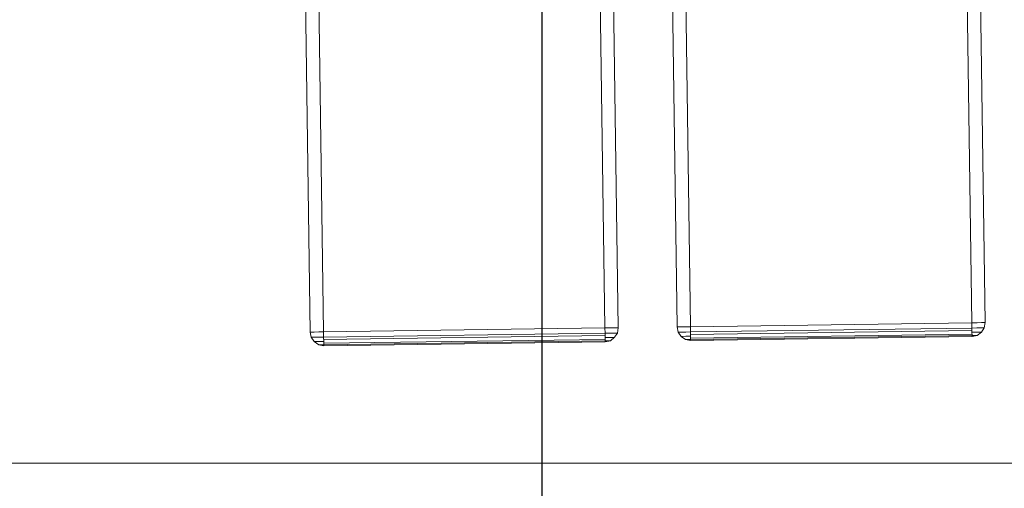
# Model space of a CAD drawing. Extents: x 147111805 to 147230536, y 410950310 to 411028142.
# Tile 106 of 256: x 147169906 to 147170344, y 410975803 to 410976011. Entities that reach past the tile are written whole.
import ezdxf

# ---------------------------------------------------------------- set-up
doc = ezdxf.new("R2010")
doc.units = 0
doc.header["$LTSCALE"] = 100
doc.layers.add('T--A9041--_VERHARDINGEN_Tegels', color=9, linetype='Continuous', transparency=0.3)
doc.layers.add('T--L9071--_TERREINMEUBILAIR_Stoelen', color=1, linetype='Continuous')

# ---------------------------------------------------------------- blocks, each defined once
blk = doc.blocks.new('Picknicktafel 180x160cm')
at = {"layer": 'T--L9071--_TERREINMEUBILAIR_Stoelen', "lineweight": 0}
for p, q in [((3.79969508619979, 293.8430866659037), (1.899847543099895, 292.5765216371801)), ((1.899847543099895, 292.5765216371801), (3.79969508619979, 293.8430866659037)), ((6.121730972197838, 294.2652750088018), (3.79969508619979, 293.8430866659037)), ((3.79969508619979, 293.8430866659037), (6.121730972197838, 294.2652750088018)), ((3.79969508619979, 293.4208983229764), (3.79969508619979, 293.8430866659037)), ((3.79969508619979, 293.8430866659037), (3.79969508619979, 293.4208983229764)), ((3.79969508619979, 292.1543332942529), (3.79969508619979, 293.4208983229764)), ((3.79969508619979, 293.4208983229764), (3.79969508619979, 292.1543332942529)), ((6.121730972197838, 293.8430866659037), (6.121730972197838, 294.2652750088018)), ((1794.089363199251, 294.2652750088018), (6.121730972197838, 294.2652750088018)), ((6.121730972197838, 294.2652750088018), (6.121730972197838, 293.8430866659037)), ((6.121730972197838, 294.2652750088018), (1794.089363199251, 294.2652750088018)), ((1794.089363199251, 294.2652750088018), (6.121730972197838, 294.2652750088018)), ((1794.089363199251, 294.2652750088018), (6.121730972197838, 294.2652750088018)), ((6.121730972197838, 292.5765216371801), (6.121730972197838, 293.8430866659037)), ((6.121730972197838, 293.8430866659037), (6.121730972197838, 292.5765216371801)), ((0.4221883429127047, 290.465579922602), (0, 288.3546382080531)), ((0, 288.3546382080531), (0.4221883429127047, 290.465579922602)), ((1.899847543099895, 292.5765216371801), (0.4221883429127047, 290.465579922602)), ((0.4221883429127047, 290.465579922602), (1.899847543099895, 292.5765216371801)), ((0.4221883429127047, 290.254485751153), (0.4221883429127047, 290.465579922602)), ((0.4221883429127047, 290.465579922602), (0.4221883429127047, 290.254485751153)), ((0.4221883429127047, 289.4101090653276), (0.4221883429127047, 290.254485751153)), ((0.4221883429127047, 290.254485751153), (0.4221883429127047, 289.4101090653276)), ((0.4221883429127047, 288.3546382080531), (0.4221883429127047, 289.4101090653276)), ((0.4221883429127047, 289.4101090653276), (0.4221883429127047, 288.3546382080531)), ((1.899847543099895, 291.9432391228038), (1.899847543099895, 292.5765216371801)), ((1.899847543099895, 292.5765216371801), (1.899847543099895, 291.9432391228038)), ((1.899847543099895, 290.465579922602), (1.899847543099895, 291.9432391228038)), ((1.899847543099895, 291.9432391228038), (1.899847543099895, 290.465579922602)), ((1.899847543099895, 288.3546382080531), (1.899847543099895, 290.465579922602)), ((1.899847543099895, 290.465579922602), (1.899847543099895, 288.3546382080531)), ((3.79969508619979, 290.465579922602), (3.79969508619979, 292.1543332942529)), ((3.79969508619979, 292.1543332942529), (3.79969508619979, 290.465579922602)), ((3.79969508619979, 288.3546382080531), (3.79969508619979, 290.465579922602)), ((3.79969508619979, 290.465579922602), (3.79969508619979, 288.3546382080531)), ((6.121730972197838, 290.465579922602), (6.121730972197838, 292.5765216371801)), ((6.121730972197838, 292.5765216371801), (6.121730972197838, 290.465579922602)), ((6.121730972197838, 288.3546382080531), (6.121730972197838, 290.465579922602)), ((6.121730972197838, 290.465579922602), (6.121730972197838, 288.3546382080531)), ((0, 288.3546382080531), (0.4221883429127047, 288.3546382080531)), ((0.4221883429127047, 288.3546382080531), (0, 288.3546382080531)), ((0, 163.1757945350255), (0, 288.3546382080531)), ((0, 288.3546382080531), (0, 163.1757945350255)), ((0, 163.1757945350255), (0, 288.3546382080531)), ((0.4221883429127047, 288.3546382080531), (1.899847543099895, 288.3546382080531)), ((1.899847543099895, 288.3546382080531), (0.4221883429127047, 288.3546382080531)), ((0.4221883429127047, 288.3546382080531), (0.4221883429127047, 163.1757945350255)), ((1.055470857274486, 163.1757945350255), (1.055470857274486, 288.3546382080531)), ((1.899847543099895, 288.3546382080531), (3.79969508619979, 288.3546382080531)), ((3.79969508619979, 288.3546382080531), (1.899847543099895, 288.3546382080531)), ((2.744224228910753, 288.3546382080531), (2.744224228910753, 163.1757945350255)), ((3.79969508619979, 288.3546382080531), (6.121730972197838, 288.3546382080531)), ((6.121730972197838, 288.3546382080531), (3.79969508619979, 288.3546382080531)), ((3.79969508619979, 163.1757945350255), (3.79969508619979, 288.3546382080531)), ((6.121730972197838, 288.3546382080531), (1794.089363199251, 288.3546382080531)), ((6.121730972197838, 163.1757945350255), (6.121730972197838, 288.3546382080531)), ((6.121730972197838, 288.3546382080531), (6.121730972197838, 163.1757945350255)), ((1794.089363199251, 288.3546382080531), (6.121730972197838, 288.3546382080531)), ((1794.089363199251, 288.3546382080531), (6.121730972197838, 288.3546382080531)), ((1794.089363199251, 288.3546382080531), (6.121730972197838, 288.3546382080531)), ((0.4221883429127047, 163.1757945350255), (0, 163.1757945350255)), ((0, 163.1757945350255), (0.4221883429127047, 163.1757945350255)), ((0.4221883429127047, 160.8537586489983), (0, 163.1757945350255)), ((0, 163.1757945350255), (0.4221883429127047, 160.8537586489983)), ((0, 163.1757945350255), (0, 163.1757945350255)), ((1.899847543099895, 163.1757945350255), (0.4221883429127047, 163.1757945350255)), ((0.4221883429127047, 163.1757945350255), (1.899847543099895, 163.1757945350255)), ((0.4221883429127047, 162.120323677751), (0.4221883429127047, 163.1757945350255)), ((0.4221883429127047, 163.1757945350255), (0.4221883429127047, 162.120323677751)), ((0.4221883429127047, 161.2759469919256), (0.4221883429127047, 162.120323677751)), ((0.4221883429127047, 162.120323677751), (0.4221883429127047, 161.2759469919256)), ((3.79969508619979, 163.1757945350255), (1.899847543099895, 163.1757945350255)), ((1.899847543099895, 163.1757945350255), (3.79969508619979, 163.1757945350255)), ((1.899847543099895, 161.0648528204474), (1.899847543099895, 163.1757945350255)), ((1.899847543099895, 163.1757945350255), (1.899847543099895, 161.0648528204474)), ((6.121730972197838, 163.1757945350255), (3.79969508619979, 163.1757945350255)), ((3.79969508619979, 163.1757945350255), (6.121730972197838, 163.1757945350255)), ((3.79969508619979, 161.0648528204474), (3.79969508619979, 163.1757945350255)), ((3.79969508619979, 163.1757945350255), (3.79969508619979, 161.0648528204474)), ((1794.089363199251, 163.1757945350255), (6.121730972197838, 163.1757945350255)), ((6.121730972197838, 160.8537586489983), (6.121730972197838, 163.1757945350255)), ((6.121730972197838, 163.1757945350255), (6.121730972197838, 160.8537586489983)), ((6.121730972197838, 163.1757945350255), (1794.089363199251, 163.1757945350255)), ((1794.089363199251, 163.1757945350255), (6.121730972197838, 163.1757945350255)), ((1794.089363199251, 163.1757945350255), (6.121730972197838, 163.1757945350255)), ((0.4221883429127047, 160.8537586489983), (0.4221883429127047, 161.2759469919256)), ((0.4221883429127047, 161.2759469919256), (0.4221883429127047, 160.8537586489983)), ((1.899847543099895, 158.9539111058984), (0.4221883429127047, 160.8537586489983)), ((0.4221883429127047, 160.8537586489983), (1.899847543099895, 158.9539111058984)), ((1.899847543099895, 159.5871936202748), (1.899847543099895, 161.0648528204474)), ((1.899847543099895, 161.0648528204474), (1.899847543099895, 159.5871936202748)), ((1.899847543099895, 158.9539111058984), (1.899847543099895, 159.5871936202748)), ((1.899847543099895, 159.5871936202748), (1.899847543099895, 158.9539111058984)), ((3.79969508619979, 157.6873460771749), (1.899847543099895, 158.9539111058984)), ((1.899847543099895, 158.9539111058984), (3.79969508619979, 157.6873460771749)), ((3.79969508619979, 159.1650052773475), (3.79969508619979, 161.0648528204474)), ((3.79969508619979, 161.0648528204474), (3.79969508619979, 159.1650052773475)), ((3.79969508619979, 158.109534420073), (3.79969508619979, 159.1650052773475)), ((3.79969508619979, 159.1650052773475), (3.79969508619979, 158.109534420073)), ((3.79969508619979, 157.6873460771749), (3.79969508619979, 158.109534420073)), ((3.79969508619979, 158.109534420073), (3.79969508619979, 157.6873460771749)), ((6.121730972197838, 157.2651577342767), (3.79969508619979, 157.6873460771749)), ((3.79969508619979, 157.6873460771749), (6.121730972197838, 157.2651577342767)), ((6.121730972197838, 158.9539111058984), (6.121730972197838, 160.8537586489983)), ((6.121730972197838, 160.8537586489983), (6.121730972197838, 158.9539111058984)), ((6.121730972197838, 157.6873460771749), (6.121730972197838, 158.9539111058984)), ((6.121730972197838, 158.9539111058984), (6.121730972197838, 157.6873460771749)), ((6.121730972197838, 157.2651577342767), (6.121730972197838, 157.6873460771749)), ((6.121730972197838, 157.6873460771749), (6.121730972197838, 157.2651577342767)), ((6.121730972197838, 157.2651577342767), (1794.089363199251, 157.2651577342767)), ((1794.089363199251, 157.2651577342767), (6.121730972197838, 157.2651577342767)), ((1794.089363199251, 157.2651577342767), (6.121730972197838, 157.2651577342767)), ((1794.089363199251, 157.2651577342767), (6.121730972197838, 157.2651577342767)), ((0.4221883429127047, 127.5008795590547), (0, 125.1788436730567)), ((0, 125.1788436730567), (0.4221883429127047, 127.5008795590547)), ((1.899847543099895, 129.4007271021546), (0.4221883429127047, 127.5008795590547)), ((0.4221883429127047, 127.5008795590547), (1.899847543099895, 129.4007271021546)), ((0.4221883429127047, 127.0786912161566), (0.4221883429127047, 127.5008795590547)), ((0.4221883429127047, 127.5008795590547), (0.4221883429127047, 127.0786912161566)), ((0.4221883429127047, 126.2343145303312), (0.4221883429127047, 127.0786912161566)), ((0.4221883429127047, 127.0786912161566), (0.4221883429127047, 126.2343145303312)), ((3.79969508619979, 130.6672921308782), (1.899847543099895, 129.4007271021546)), ((1.899847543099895, 129.4007271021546), (3.79969508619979, 130.6672921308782)), ((1.899847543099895, 128.7674445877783), (1.899847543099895, 129.4007271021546)), ((1.899847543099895, 129.4007271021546), (1.899847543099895, 128.7674445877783)), ((1.899847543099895, 127.2897853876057), (1.899847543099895, 128.7674445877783)), ((1.899847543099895, 128.7674445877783), (1.899847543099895, 127.2897853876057)), ((1.899847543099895, 125.1788436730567), (1.899847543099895, 127.2897853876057)), ((1.899847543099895, 127.2897853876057), (1.899847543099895, 125.1788436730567)), ((6.121730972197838, 131.0894804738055), (3.79969508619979, 130.6672921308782)), ((3.79969508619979, 130.6672921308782), (6.121730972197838, 131.0894804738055)), ((3.79969508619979, 130.24510378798), (3.79969508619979, 130.6672921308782)), ((3.79969508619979, 130.6672921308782), (3.79969508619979, 130.24510378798)), ((3.79969508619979, 128.9785387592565), (3.79969508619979, 130.24510378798)), ((3.79969508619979, 130.24510378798), (3.79969508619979, 128.9785387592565)), ((3.79969508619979, 127.2897853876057), (3.79969508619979, 128.9785387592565)), ((3.79969508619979, 128.9785387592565), (3.79969508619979, 127.2897853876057)), ((3.79969508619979, 125.1788436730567), (3.79969508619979, 127.2897853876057)), ((3.79969508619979, 127.2897853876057), (3.79969508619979, 125.1788436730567)), ((6.121730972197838, 130.6672921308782), (6.121730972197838, 131.0894804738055)), ((1794.089363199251, 131.0894804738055), (6.121730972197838, 131.0894804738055)), ((6.121730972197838, 131.0894804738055), (6.121730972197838, 130.6672921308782)), ((6.121730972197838, 131.0894804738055), (1794.089363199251, 131.0894804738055)), ((1794.089363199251, 131.0894804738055), (6.121730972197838, 131.0894804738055)), ((1794.089363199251, 131.0894804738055), (6.121730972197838, 131.0894804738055)), ((6.121730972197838, 129.4007271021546), (6.121730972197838, 130.6672921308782)), ((6.121730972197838, 130.6672921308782), (6.121730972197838, 129.4007271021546)), ((6.121730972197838, 127.5008795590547), (6.121730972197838, 129.4007271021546)), ((6.121730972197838, 129.4007271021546), (6.121730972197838, 127.5008795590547)), ((6.121730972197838, 125.1788436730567), (6.121730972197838, 127.5008795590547)), ((6.121730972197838, 127.5008795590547), (6.121730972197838, 125.1788436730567)), ((0, 125.1788436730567), (0.4221883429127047, 125.1788436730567)), ((0.4221883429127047, 125.1788436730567), (0, 125.1788436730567)), ((0, 0), (0, 125.1788436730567)), ((0, 125.1788436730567), (0, 0)), ((0, 0), (0, 125.1788436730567)), ((0.4221883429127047, 125.1788436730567), (0.4221883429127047, 126.2343145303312)), ((0.4221883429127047, 126.2343145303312), (0.4221883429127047, 125.1788436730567)), ((0.4221883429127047, 125.1788436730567), (1.899847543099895, 125.1788436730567)), ((1.899847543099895, 125.1788436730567), (0.4221883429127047, 125.1788436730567)), ((0.4221883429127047, 125.1788436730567), (0.4221883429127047, 0)), ((1.055470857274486, 0), (1.055470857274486, 125.1788436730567)), ((1.899847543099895, 125.1788436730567), (3.79969508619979, 125.1788436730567)), ((3.79969508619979, 125.1788436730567), (1.899847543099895, 125.1788436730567)), ((2.744224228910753, 125.1788436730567), (2.744224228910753, 0)), ((3.79969508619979, 125.1788436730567), (6.121730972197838, 125.1788436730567)), ((6.121730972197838, 125.1788436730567), (3.79969508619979, 125.1788436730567)), ((3.79969508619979, 0), (3.79969508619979, 125.1788436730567)), ((6.121730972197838, 125.1788436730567), (1794.089363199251, 125.1788436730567)), ((6.121730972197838, 0), (6.121730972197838, 125.1788436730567)), ((6.121730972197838, 125.1788436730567), (6.121730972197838, 0)), ((1794.089363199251, 125.1788436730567), (6.121730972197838, 125.1788436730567)), ((1794.089363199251, 125.1788436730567), (6.121730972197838, 125.1788436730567)), ((1794.089363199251, 125.1788436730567), (6.121730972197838, 125.1788436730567)), ((0.4221883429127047, 0), (0, 0)), ((0, 0), (0.4221883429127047, 0)), ((0.4221883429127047, -2.322035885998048), (0, 0)), ((0, 0), (0.4221883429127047, -2.322035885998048)), ((0, 0), (0, 0)), ((1.899847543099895, 0), (0.4221883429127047, 0)), ((0.4221883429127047, 0), (1.899847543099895, 0)), ((0.4221883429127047, -1.055470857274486), (0.4221883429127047, 0)), ((0.4221883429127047, 0), (0.4221883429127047, -1.055470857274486)), ((3.79969508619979, 0), (1.899847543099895, 0)), ((1.899847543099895, 0), (3.79969508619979, 0)), ((1.899847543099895, -2.110941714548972), (1.899847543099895, 0)), ((1.899847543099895, 0), (1.899847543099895, -2.110941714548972)), ((6.121730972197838, 0), (3.79969508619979, 0)), ((3.79969508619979, 0), (6.121730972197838, 0)), ((3.79969508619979, -2.110941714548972), (3.79969508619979, 0)), ((3.79969508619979, 0), (3.79969508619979, -2.110941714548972)), ((1794.089363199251, 0), (6.121730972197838, 0)), ((6.121730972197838, -2.322035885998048), (6.121730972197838, 0)), ((6.121730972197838, 0), (6.121730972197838, -2.322035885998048)), ((6.121730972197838, 0), (1794.089363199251, 0)), ((1794.089363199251, 0), (6.121730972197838, 0)), ((1794.089363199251, 0), (6.121730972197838, 0)), ((0.4221883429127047, -1.899847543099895), (0.4221883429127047, -1.055470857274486)), ((0.4221883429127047, -1.055470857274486), (0.4221883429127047, -1.899847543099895)), ((0.4221883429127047, -2.322035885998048), (0.4221883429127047, -1.899847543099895)), ((0.4221883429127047, -1.899847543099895), (0.4221883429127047, -2.322035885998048)), ((1.899847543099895, -4.221883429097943), (0.4221883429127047, -2.322035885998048)), ((0.4221883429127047, -2.322035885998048), (1.899847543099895, -4.221883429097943)), ((1.899847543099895, -3.588600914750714), (1.899847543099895, -2.110941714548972)), ((1.899847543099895, -2.110941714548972), (1.899847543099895, -3.588600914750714)), ((1.899847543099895, -4.221883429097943), (1.899847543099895, -3.588600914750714)), ((1.899847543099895, -3.588600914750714), (1.899847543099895, -4.221883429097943)), ((3.79969508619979, -5.488448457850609), (1.899847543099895, -4.221883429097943)), ((1.899847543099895, -4.221883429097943), (3.79969508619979, -5.488448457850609)), ((3.79969508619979, -3.79969508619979), (3.79969508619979, -2.110941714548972)), ((3.79969508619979, -2.110941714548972), (3.79969508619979, -3.79969508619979)), ((3.79969508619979, -5.066260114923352), (3.79969508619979, -3.79969508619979)), ((3.79969508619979, -3.79969508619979), (3.79969508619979, -5.066260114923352)), ((6.121730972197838, -4.221883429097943), (6.121730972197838, -2.322035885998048)), ((6.121730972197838, -2.322035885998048), (6.121730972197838, -4.221883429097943)), ((6.121730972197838, -5.488448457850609), (6.121730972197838, -4.221883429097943)), ((6.121730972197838, -4.221883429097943), (6.121730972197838, -5.488448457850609)), ((3.79969508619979, -5.488448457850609), (3.79969508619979, -5.066260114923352)), ((3.79969508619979, -5.066260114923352), (3.79969508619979, -5.488448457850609)), ((6.121730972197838, -5.910636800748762), (3.79969508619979, -5.488448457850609)), ((3.79969508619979, -5.488448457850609), (6.121730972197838, -5.910636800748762)), ((6.121730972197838, -5.910636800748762), (6.121730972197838, -5.488448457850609)), ((6.121730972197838, -5.488448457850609), (6.121730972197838, -5.910636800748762)), ((6.121730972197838, -5.910636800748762), (1794.089363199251, -5.910636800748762)), ((1794.089363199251, -5.910636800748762), (6.121730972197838, -5.910636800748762)), ((1794.089363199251, -5.910636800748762), (6.121730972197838, -5.910636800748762)), ((1794.089363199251, -5.910636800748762), (6.121730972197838, -5.910636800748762))]:
    blk.add_line(p, q, dxfattribs=at)

msp = doc.modelspace()

# ---------------------------------------------------------------- hatches: boundary and pattern name
at = {"layer": 'T--A9041--_VERHARDINGEN_Tegels'}
h = msp.add_hatch(dxfattribs=at)
h.set_pattern_fill('ANSI37', color=256, scale=200, angle=45)
h.set_pattern_definition([(90, (0, 0), (-635, 0), []), (180, (0, 0), (0, -635), [])])
h.paths.add_polyline_path([(147171124.6155927, 410978496.7849257), (147171124.6155927, 410985174.1051784), (147175311.8159577, 410985174.1051784), (147179724.0163228, 410985174.1051784), (147179724.0163228, 410987548.1668265), (147175674.6155927, 410987550.9475302), (147175674.6155927, 410986269.3768906), (147173554.6155927, 410986269.3768906), (147173554.6155927, 410986569.3768906), (147175374.6155927, 410986569.3768906), (147175374.6155927, 410989649.3768906), (147175374.6155927, 410993004.2881792), (147173550.8201925, 410993004.2881792), (147173550.8201925, 410993134.3405678), (147165980.8201925, 410993134.3405678), (147159696.0572113, 410993137.1650009), (147159704.9791517, 410992687.6886738), (147159705.673752, 410992652.6955669), (147159710.6310576, 410990922.4531842), (147159740.006855, 410990923.0362831), (147159789.3234792, 410988438.5257165), (147159881.8045546, 410983779.4434608), (147160071.926593, 410974201.3302012), (147160091.7723167, 410973201.5271471), (147160156.2709204, 410969952.1672208), (147160833.6374897, 410969965.612699), (147162965.7175028, 410970007.9337059), (147169999.3319892, 410970147.5483757), (147172541.3312546, 410970198.0061296), (147177217.9100407, 410970290.8345047), (147177327.8883767, 410970293.0175343), (147177280.2586386, 410972692.5448644), (147177850.1463795, 410972703.8569272), (147179529.8155105, 410972737.1977439), (147180789.5630606, 410972762.4198964), (147181028.8837267, 410972767.3274566), (147181031.0428523, 410975911.5547846), (147179805.6507454, 410975912.3962522), (147178580.2586386, 410975912.3962522), (147178580.2586386, 410979449.1051784), (147177580.2586386, 410979449.1051784), (147177580.2586386, 410977681.1714507), (147177580.2586386, 410975913.2377229), (147171124.6155927, 410975913.2377229)])
h.paths.add_polyline_path([(147165184.9788649, 410982437.8420166), (147164184.9788649, 410982437.8420166), (147164184.9788649, 410983437.8420166), (147165184.9788649, 410983437.8420166)], flags=16)

# ---------------------------------------------------------------- block references
at = {"layer": 'T--L9071--_TERREINMEUBILAIR_Stoelen', "rotation": 90.80802830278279}
msp.add_blockref('Picknicktafel 180x160cm', (147170330.023393, 410975870.6173641), dxfattribs=at)

doc.saveas('drawing.dxf')
